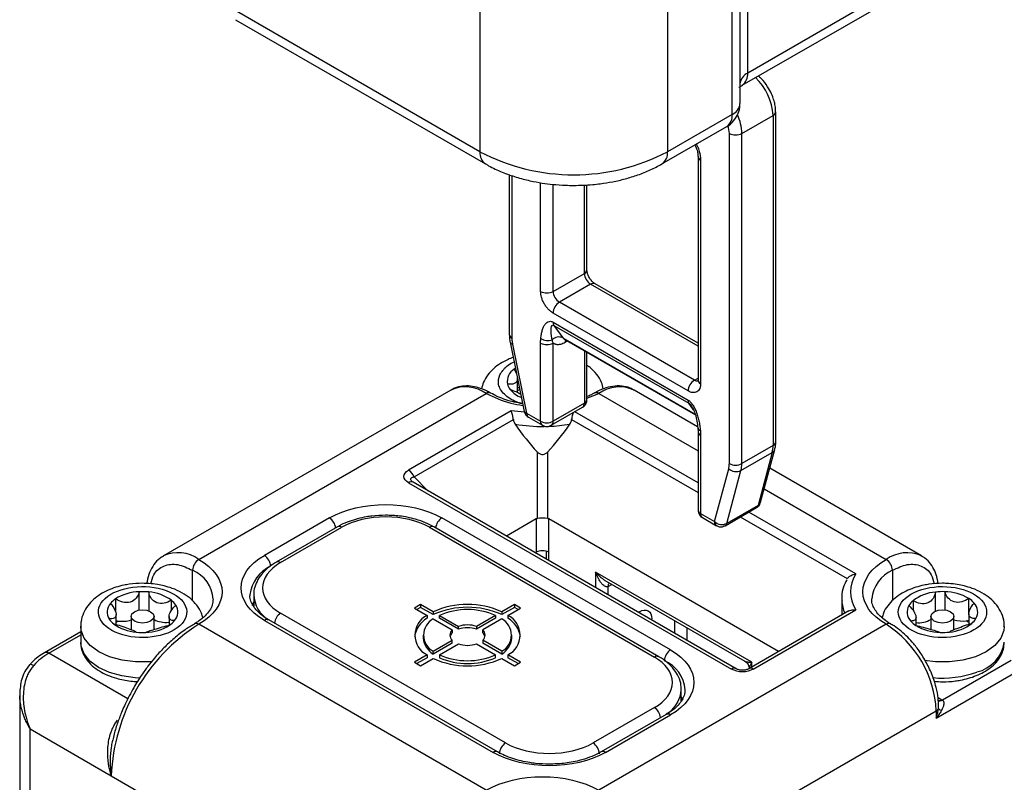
# Model space of a CAD drawing. Header units: millimetres. Extents: x 0 to 559, y 0 to 432.
# Tile 21 of 23: x 461 to 517, y 324 to 367. Entities that reach past the tile are written whole.
import ezdxf

# ---------------------------------------------------------------- set-up
doc = ezdxf.new("R2010")
doc.units = ezdxf.units.MM

msp = doc.modelspace()

# ---------------------------------------------------------------- linework, layer by layer
for p, q in [((486.913, 374.455), (486.913, 360.002)), ((497.519, 374.455), (497.519, 360.002)), ((501.181, 362.116), (501.181, 370.628)), ((501.621, 370.535), (501.621, 362.728)), ((502.06, 364.46), (502.06, 370.443)), ((511.131, 369.697), (502.06, 364.46)), ((501.749, 363.774), (510.82, 369.01)), ((486.913, 360.002), (472.771, 368.166)), ((473.081, 367.479), (487.223, 359.315)), ((501.181, 362.116), (497.519, 360.002)), ((503.641, 343.58), (503.641, 362.266)), ((501.727, 361.042), (503.494, 362.062)), ((503.494, 362.062), (503.494, 343.376)), ((497.209, 359.315), (500.871, 361.429)), ((501.02, 361.042), (500.952, 361.492)), ((501.02, 342.355), (501.02, 361.042)), ((501.727, 342.355), (501.727, 361.042)), ((499.247, 359.735), (499.247, 347.079)), ((499.393, 359.531), (499.393, 346.875)), ((488.569, 358.711), (488.569, 349.662)), ((488.716, 358.658), (488.716, 349.458)), ((490.342, 352.1), (490.342, 358.253)), ((491.049, 352.1), (491.049, 358.158)), ((492.817, 353.12), (492.817, 358.127)), ((492.964, 353.324), (492.964, 358.134)), ((491.049, 352.1), (492.817, 353.12)), ((493.171, 352.508), (491.403, 351.487)), ((499.247, 349), (493.171, 352.508)), ((499.247, 349.169), (493.421, 352.533)), ((499.04, 347.079), (491.403, 351.487)), ((498.686, 346.466), (491.049, 350.875)), ((491.049, 350.357), (498.686, 345.949)), ((491.097, 350.18), (498.733, 345.772)), ((491.097, 350.18), (491.593, 349.474)), ((491.593, 349.474), (499.092, 345.145)), ((491.683, 349.391), (499.102, 345.108)), ((491.729, 349.226), (491.849, 349.295)), ((488.616, 349.224), (489.417, 345.31)), ((488.752, 349.12), (489.553, 345.206)), ((490.342, 344.751), (490.342, 349.181)), ((491.049, 344.751), (491.049, 349.181)), ((492.817, 348.736), (492.817, 345.771)), ((492.964, 345.975), (492.964, 348.651)), ((488.847, 347.707), (488.983, 347.43)), ((489.028, 346.386), (489.028, 347.195)), ((499.04, 347.079), (499.247, 347.198)), ((485.266, 346.52), (469.003, 337.131)), ((499.225, 344.444), (495.63, 346.52)), ((471.003, 336.933), (487.266, 346.322)), ((492.964, 346.06), (493.63, 346.322)), ((493.63, 346.322), (499.247, 343.079)), ((490.946, 344.522), (492.714, 345.542)), ((492.817, 345.771), (491.049, 344.751)), ((498.998, 345.396), (498.733, 345.772)), ((488.684, 345.335), (482.874, 341.981)), ((483.18, 341.6), (488.801, 344.845)), ((489.432, 345.259), (488.684, 345.335)), ((489.553, 345.206), (490.342, 344.751)), ((489.656, 344.978), (490.446, 344.522)), ((492.095, 344.845), (499.247, 340.716)), ((499.247, 341.274), (492.283, 345.294)), ((499.236, 344.388), (499.247, 344.16)), ((499.247, 344.16), (499.247, 339.73)), ((499.393, 343.956), (499.393, 339.526)), ((503.494, 343.376), (501.727, 342.355)), ((502.787, 340.165), (503.588, 343.154)), ((490.142, 343.023), (490.142, 339.24)), ((490.754, 339.24), (490.754, 343.023)), ((501.678, 341.96), (503.446, 342.981)), ((503.446, 342.981), (502.645, 339.992)), ((500.183, 339.07), (500.983, 342.059)), ((511.894, 337.131), (503.303, 342.09)), ((483.97, 340.81), (483.18, 341.6)), ((500.878, 338.971), (501.678, 341.96)), ((482.874, 341.274), (501.15, 330.724)), ((483.125, 341.298), (483.057, 341.351)), ((501.4, 330.748), (483.124, 341.299)), ((502.989, 340.919), (509.894, 336.933)), ((500.786, 338.841), (502.554, 339.862)), ((502.645, 339.992), (500.878, 338.971)), ((502.737, 340.045), (502.753, 340.093)), ((502.767, 340.132), (502.779, 340.167)), ((478.392, 339.28), (474.715, 337.157)), ((497.696, 331.81), (484.756, 339.28)), ((499.393, 339.526), (500.183, 339.07)), ((499.497, 339.297), (500.286, 338.841)), ((501.641, 339.334), (507.689, 335.843)), ((508.184, 336.115), (502.124, 339.613)), ((478.849, 338.774), (475.384, 336.774)), ((475.634, 336.749), (479.099, 338.749)), ((484.049, 338.749), (496.777, 331.402)), ((497.027, 331.427), (484.299, 338.774)), ((490.095, 339.221), (488.409, 338.248)), ((490.095, 339.221), (490.095, 337.34)), ((503.802, 331.717), (490.802, 339.221)), ((490.802, 337.34), (490.802, 339.221)), ((490.038, 337.307), (490.095, 337.34)), ((490.655, 337.399), (490.655, 336.951)), ((490.802, 336.866), (490.802, 337.34)), ((470.649, 334.589), (470.649, 336.321)), ((502.292, 331.115), (493.453, 336.218)), ((493.453, 336.218), (493.453, 335.336)), ((510.247, 336.321), (510.247, 334.598)), ((494.057, 335.7), (501.896, 331.175)), ((494.161, 335.401), (494.368, 335.521)), ((494.161, 334.927), (494.161, 335.401)), ((467.638, 334.068), (467.638, 335.103)), ((468.172, 335.09), (468.172, 334.024)), ((474.109, 334.912), (474.109, 334.267)), ((512.677, 334.004), (512.677, 335.084)), ((513.21, 335.105), (513.21, 334.075)), ((466.291, 334.697), (466.291, 333.97)), ((469.455, 334.041), (469.455, 334.619)), ((474.109, 334.511), (474.011, 334.317)), ((483.554, 334.382), (483.2, 334.178)), ((484.268, 333.969), (483.554, 334.382)), ((483.554, 334.382), (483.554, 334.218)), ((488.857, 334.382), (488.143, 333.969)), ((489.211, 334.178), (488.857, 334.382)), ((488.857, 334.382), (488.857, 334.218)), ((507.376, 334.688), (507.376, 333.78)), ((507.376, 334.688), (507.378, 334.594)), ((511.415, 334.596), (511.415, 334.054)), ((514.574, 333.85), (514.574, 334.718)), ((466.323, 333.249), (466.323, 333.818)), ((467.171, 333.708), (467.171, 332.961)), ((468.471, 332.968), (468.471, 333.708)), ((469.319, 333.695), (469.319, 333.202)), ((488.362, 326.544), (475.634, 333.892)), ((483.2, 334.178), (483.915, 333.765)), ((483.554, 334.218), (483.342, 334.096)), ((484.268, 333.806), (483.554, 334.218)), ((483.915, 333.765), (483.915, 333.602)), ((484.268, 333.969), (484.268, 333.806)), ((484.624, 333.764), (485.698, 333.144)), ((484.624, 333.601), (484.624, 333.764)), ((487.788, 333.764), (486.714, 333.144)), ((487.788, 333.764), (487.788, 333.601)), ((488.857, 334.218), (488.143, 333.806)), ((488.143, 333.969), (488.143, 333.806)), ((488.496, 333.765), (489.211, 334.178)), ((488.496, 333.765), (488.496, 333.602)), ((489.069, 334.096), (488.857, 334.218)), ((495.928, 333.972), (495.872, 333.939)), ((495.924, 333.909), (495.928, 333.972)), ((507.779, 334.013), (502.124, 330.748)), ((502.374, 330.724), (508.184, 334.078)), ((512.426, 333.708), (512.426, 332.969)), ((513.726, 332.957), (513.726, 333.708)), ((514.57, 333.847), (514.57, 333.261)), ((464.321, 333.136), (464.321, 332.238)), ((469.294, 333.374), (469.319, 333.355)), ((487.266, 323.87), (471.003, 333.259)), ((474.715, 333.484), (487.655, 326.013)), ((487.905, 326.038), (474.965, 333.508)), ((484.27, 333.56), (485.344, 332.94)), ((485.698, 332.981), (484.624, 333.601)), ((485.698, 332.981), (485.698, 333.144)), ((487.788, 333.601), (486.714, 332.981)), ((486.714, 333.144), (486.714, 332.981)), ((488.141, 333.56), (487.067, 332.94)), ((509.894, 333.259), (493.63, 323.87)), ((496.575, 333.534), (496.635, 333.564)), ((496.635, 333.499), (496.635, 333.564)), ((497.908, 333.477), (497.908, 332.764)), ((511.581, 333.187), (511.581, 333.655)), ((464.321, 332.836), (462.268, 331.651)), ((462.518, 331.626), (464.321, 332.667)), ((483.706, 332.647), (483.706, 332.483)), ((485.344, 332.94), (485.344, 332.777)), ((487.067, 332.777), (487.067, 332.94)), ((488.706, 332.483), (488.706, 332.647)), ((498.615, 333.069), (498.615, 332.356)), ((484.27, 331.733), (485.344, 332.354)), ((485.344, 332.19), (484.27, 331.57)), ((484.624, 331.529), (485.698, 332.15)), ((485.344, 332.19), (485.344, 332.354)), ((486.714, 332.15), (487.788, 331.529)), ((487.067, 332.354), (487.067, 332.19)), ((488.141, 331.733), (487.067, 332.354)), ((488.141, 331.57), (487.067, 332.19)), ((466.994, 329.042), (462.518, 331.626)), ((483.915, 331.528), (483.2, 331.116)), ((483.915, 331.528), (483.915, 331.365)), ((484.27, 331.57), (484.27, 331.733)), ((484.624, 331.529), (484.624, 331.366)), ((487.788, 331.366), (487.788, 331.529)), ((488.141, 331.733), (488.141, 331.57)), ((489.211, 331.116), (488.496, 331.528)), ((488.496, 331.528), (488.496, 331.365)), ((483.2, 331.116), (483.554, 330.912)), ((483.915, 331.365), (483.342, 331.034)), ((483.554, 330.912), (484.268, 331.324)), ((488.143, 331.324), (488.857, 330.912)), ((489.069, 331.034), (488.496, 331.365)), ((488.857, 330.912), (489.211, 331.116)), ((502.292, 330.845), (502.292, 331.115)), ((516.965, 331.218), (513.075, 328.972)), ((512.722, 327.952), (517.318, 330.605)), ((460.871, 329.302), (460.871, 303.28)), ((460.875, 329.163), (460.891, 329.301)), ((498.302, 328.916), (498.302, 329.565)), ((498.4, 328.969), (498.302, 329.164)), ((512.829, 329.115), (513.05, 328.987)), ((512.852, 328.49), (512.853, 328.841)), ((513.05, 328.987), (513.075, 328.972)), ((496.777, 328.544), (493.312, 326.544)), ((497.446, 328.161), (493.769, 326.038)), ((494.019, 326.013), (497.696, 328.136)), ((496.459, 318.971), (512.722, 328.36)), ((512.722, 328.36), (512.722, 327.952)), ((461.457, 302.365), (461.457, 327.339)), ((461.457, 327.339), (466.053, 324.686)), ((466.053, 324.686), (482.317, 315.297))]:
    msp.add_line(p, q)
at = {"flags": 128}
for points in [[(491.593, 349.474), (491.634, 349.427), (491.683, 349.391), (491.683, 349.391)], [(491.751, 349.354), (491.736, 349.302), (491.729, 349.226)], [(488.847, 347.707), (488.888, 347.738), (488.916, 347.757)], [(468.28, 333.443), (468.07, 333.361), (467.821, 333.333), (467.572, 333.361), (467.361, 333.443), (467.22, 333.564), (467.171, 333.708), (467.22, 333.851), (467.361, 333.973), (467.572, 334.055), (467.821, 334.083), (468.07, 334.055), (468.28, 333.973), (468.421, 333.851), (468.471, 333.708), (468.421, 333.564), (468.28, 333.443)], [(513.535, 333.443), (513.324, 333.361), (513.076, 333.333), (512.827, 333.361), (512.616, 333.443), (512.475, 333.564), (512.426, 333.708), (512.475, 333.851), (512.616, 333.973), (512.827, 334.055), (513.076, 334.083), (513.324, 334.055), (513.535, 333.973), (513.676, 333.851), (513.726, 333.708), (513.676, 333.564), (513.535, 333.443)], [(468.372, 331.141), (468.213, 331.129), (467.429, 331.129), (466.665, 331.229), (465.959, 331.426), (465.346, 331.708), (464.857, 332.061), (464.517, 332.469), (464.343, 332.91), (464.321, 333.15)], [(469.294, 333.374), (469.315, 333.376), (469.319, 333.376)], [(516.576, 333.131), (516.554, 332.91), (516.379, 332.469), (516.039, 332.061), (515.551, 331.708), (514.938, 331.426), (514.232, 331.229), (513.468, 331.129), (512.684, 331.129), (512.064, 331.202)], [(467.687, 330.219), (467.411, 330.232), (466.648, 330.334), (465.944, 330.533), (465.333, 330.817), (464.848, 331.172), (464.511, 331.581), (464.341, 332.022), (464.321, 332.238)], [(461.443, 330.978), (461.46, 330.99), (461.496, 330.995), (461.545, 330.987), (461.603, 330.966), (461.669, 330.931)]]:
    msp.add_lwpolyline(points, dxfattribs=at)
for centre, radius, start, end in [((502.371, 363.773), 0.754, 114.3747, 174.3052), ((501.306, 364.387), 0.757, 306.2952, 5.5681), ((500.35, 361.895), 3.149, 3.0397, 47.123), ((500.87, 362.803), 0.754, 294.3747, 354.3052), ((500.446, 362.035), 0.739, 305.0133, 6.2988), ((498.965, 360.962), 2.763, 1.6602, 24.1891), ((503.402, 362.283), 0.24, 292.7323, 356.0109), ((501.373, 361.724), 0.769, 242.6097, 297.3903), ((487.625, 359.911), 0.718, 172.7184, 236.2004), ((492.216, 370.143), 11.443, 242.391, 297.609), ((496.806, 359.911), 0.719, 304.0234, 7.2591), ((499.485, 359.751), 0.238, 182.8321, 247.3826), ((492.713, 353.349), 0.251, 294.3747, 354.3052), ((493.585, 353.155), 0.768, 182.6055, 237.3945), ((490.696, 352.782), 0.769, 242.6097, 297.3903), ((491.817, 352.135), 0.768, 182.6055, 237.3945), ((493.317, 352.303), 0.251, 65.6929, 125.6176), ((491.817, 350.84), 0.768, 122.6055, 177.3945), ((491.356, 350.345), 0.307, 177.6485, 212.3492), ((488.82, 349.687), 0.251, 185.6948, 245.6253), ((490.745, 350.048), 0.728, 237.5516, 290.2963), ((491.373, 348.996), 0.526, 65.2102, 135.4221), ((488.767, 349.281), 0.161, 200.5533, 264.8279), ((490.696, 349.863), 0.769, 242.6097, 297.3903), ((489.293, 346.998), 0.838, 122.1736, 189.6146), ((499.454, 346.431), 0.768, 122.6055, 177.3945), ((499.193, 347.302), 0.271, 235.563, 281.6927), ((499.497, 347.104), 0.251, 185.6948, 245.6253), ((486.095, 344.686), 2.012, 54.3824, 114.3071), ((489.262, 347.057), 0.82, 194.0898, 217.2797), ((489.838, 347.563), 1.585, 219.2021, 248.5088), ((490.027, 344.884), 1.989, 116.516, 120.1796), ((489.967, 345.113), 1.654, 119.1442, 124.5949), ((494.802, 344.686), 2.012, 65.6929, 125.6176), ((487.411, 346.131), 0.239, 63.8403, 127.2738), ((492.713, 346), 0.251, 294.3747, 354.3052), ((493.486, 346.132), 0.238, 52.6114, 117.3191), ((498.993, 345.936), 0.307, 177.6485, 212.3492), ((492.572, 345.744), 0.246, 305.0133, 6.2988), ((489.567, 345.367), 0.161, 200.5533, 264.8279), ((489.791, 345.176), 0.24, 172.7442, 235.9436), ((490.444, 354.154), 9.695, 260.8649, 270.5973), ((490.587, 344.724), 0.246, 173.6973, 235.029), ((490.696, 345.433), 0.769, 242.6097, 297.3903), ((490.462, 354.067), 9.607, 272.0608, 279.1631), ((490.804, 344.724), 0.246, 304.998, 6.3002), ((499.441, 344.423), 0.208, 188.8946, 253.0502), ((499.497, 344.185), 0.251, 185.713, 245.6238), ((501.964, 343.362), 1.53, 345.5736, 0.5105), ((503.314, 343.233), 0.285, 297.6743, 344.1361), ((503.391, 343.605), 0.251, 294.3747, 354.3052), ((501.405, 342.534), 0.635, 228.3721, 295.4615), ((501.373, 343.038), 0.769, 242.6097, 297.3903), ((500.197, 342.342), 1.53, 345.5736, 0.5105), ((482.46, 341.335), 0.767, 20.2271, 57.362), ((483.021, 341.068), 0.253, 65.8432, 125.4672), ((502.448, 340.033), 0.202, 301.6351, 348.1564), ((502.513, 340.244), 0.285, 297.6823, 343.9079), ((477.971, 338.626), 0.778, 6.4083, 57.1877), ((485.178, 338.626), 0.778, 122.8123, 173.5917), ((499.497, 339.755), 0.251, 185.6948, 245.6253), ((499.631, 339.495), 0.24, 172.7442, 235.9436), ((478.953, 338.545), 0.251, 54.3824, 114.3071), ((484.195, 338.545), 0.251, 65.6929, 125.6176), ((500.428, 339.043), 0.246, 173.6973, 235.029), ((500.605, 339.545), 0.635, 228.3721, 295.4615), ((500.68, 339.013), 0.201, 301.6184, 348.1573), ((469.837, 335.347), 1.968, 53.6725, 115.3387), ((474.301, 336.51), 0.768, 2.6055, 57.3945), ((490.448, 336.658), 0.769, 62.6097, 117.3903), ((511.067, 335.294), 2.016, 66.0373, 125.5875), ((471.417, 336.286), 0.768, 122.6055, 177.3945), ((475.901, 334.71), 2.015, 114.4032, 173.9787), ((475.488, 336.544), 0.253, 54.454, 113.4896), ((509.48, 336.286), 0.768, 2.6055, 57.3945), ((469.91, 334.554), 1.915, 3.7277, 67.2939), ((511.08, 334.485), 2.015, 114.4032, 173.9787), ((494.431, 335.422), 0.272, 138.6153, 184.4094), ((467.71, 332.428), 2.676, 91.5242, 122.0147), ((467.821, 331.661), 3.446, 84.1543, 93.032), ((468.002, 332.642), 2.453, 53.682, 86.0251), ((475.935, 335.041), 1.83, 183.7248, 236.4425), ((512.872, 332.705), 2.387, 94.6721, 127.6156), ((513.076, 331.67), 3.437, 87.7606, 96.6539), ((513.17, 332.369), 2.736, 59.1381, 89.1724), ((466.549, 333.956), 0.726, 138.5544, 213.0162), ((467.025, 333.602), 1.318, 123.8145, 140.6893), ((468.744, 333.728), 1.139, 32.8189, 51.4212), ((469.092, 333.95), 0.726, 318.5544, 33.0162), ((486.206, 329.662), 4.723, 65.7844, 114.2156), ((509.397, 334.703), 2.021, 183.0895, 204.004), ((511.809, 333.949), 0.731, 149.5312, 223.663), ((512.118, 333.759), 1.093, 130.0214, 149.1413), ((513.835, 333.56), 1.373, 41.0403, 57.4566), ((514.342, 333.957), 0.731, 329.5312, 43.663), ((476.056, 333.238), 0.778, 122.8123, 173.5917), ((484.483, 332.647), 1.254, 116.9104, 243.0896), ((486.206, 329.499), 4.723, 65.7844, 114.2156), ((486.206, 330.141), 3.953, 66.4096, 113.5904), ((487.929, 332.647), 1.254, 296.9104, 63.0896), ((466.898, 334.177), 1.139, 212.8189, 231.4212), ((476.723, 324.241), 10.679, 122.3869, 177.6131), ((467.64, 335.263), 2.453, 233.682, 266.0251), ((466.65, 335.03), 1.599, 258.2075, 262.741), ((467.238, 332.202), 1.472, 122.4897, 128.4535), ((466.666, 335.05), 1.621, 262.2737, 288.1568), ((467.932, 335.478), 2.676, 271.5242, 302.0147), ((469.144, 334.842), 1.476, 242.8578, 275.8403), ((468.617, 334.304), 1.318, 303.8145, 320.6893), ((470.858, 333.069), 0.239, 52.6618, 116.8072), ((474.862, 333.279), 0.251, 65.6929, 125.6176), ((484.635, 332.353), 1.442, 119.9655, 171.5256), ((484.759, 332.647), 1.036, 118.1768, 241.8232), ((486.206, 331.585), 1.639, 71.9521, 108.0479), ((487.652, 332.647), 1.036, 298.1768, 61.8232), ((487.776, 332.353), 1.442, 8.4744, 60.0345), ((510.039, 333.069), 0.239, 63.2253, 127.3349), ((506.581, 328.081), 6.147, 2.6055, 57.3945), ((512.316, 334.346), 1.373, 221.0403, 237.4566), ((511.709, 334.777), 1.43, 264.6582, 300.0957), ((512.981, 335.537), 2.736, 239.1381, 269.1724), ((513.28, 335.201), 2.387, 274.6721, 307.6156), ((514.178, 335.089), 1.644, 254.0301, 278.4041), ((514.2, 335.005), 1.557, 278.0629, 283.8926), ((513.644, 332.183), 1.496, 51.7375, 58.8126), ((514.034, 334.147), 1.093, 310.0214, 329.1413), ((467.821, 336.244), 3.446, 264.1543, 273.032), ((485.593, 332.647), 0.384, 130.309, 229.691), ((485.651, 332.445), 0.452, 132.8121, 164.6275), ((486.206, 331.422), 1.639, 71.9521, 108.0479), ((486.818, 332.647), 0.384, 310.309, 49.691), ((486.76, 332.445), 0.452, 15.3725, 47.1879), ((513.076, 336.235), 3.437, 267.7606, 276.6539), ((484.864, 332.568), 1.162, 184.1931, 239.2273), ((486.206, 333.708), 1.639, 251.9521, 288.0479), ((487.547, 332.568), 1.162, 300.7727, 355.8069), ((514.56, 332.545), 2.038, 283.137, 351.3533), ((464.405, 328.454), 3.691, 120.752, 137.835), ((462.372, 331.429), 0.245, 53.5847, 116.3116), ((486.206, 335.152), 3.953, 246.4096, 293.5904), ((496.924, 331.197), 0.252, 66.0853, 125.5833), ((498.11, 331.163), 0.768, 122.6055, 177.3945), ((486.206, 335.632), 4.723, 245.7844, 294.2156), ((486.206, 334.989), 3.953, 246.4096, 293.5904), ((496.604, 329.431), 1.915, 3.7277, 67.2939), ((501.296, 330.518), 0.253, 65.9309, 125.4599), ((502.228, 330.518), 0.253, 54.5401, 114.0691), ((513.078, 335.893), 5.677, 264.526, 290.0392), ((496.485, 329.7), 1.822, 307.9214, 355.4383), ((512.904, 329.192), 0.252, 246.0323, 305.5879), ((512.93, 329.187), 0.259, 242.7822, 304.2161), ((496.355, 327.891), 0.778, 6.4083, 57.1877), ((497.55, 327.932), 0.251, 54.3824, 114.3071), ((512.58, 328.632), 0.307, 297.6449, 332.3489), ((513.139, 328.784), 0.412, 225.6412, 254.348), ((488.776, 325.897), 0.768, 122.6055, 177.3945), ((492.898, 325.897), 0.768, 2.6055, 57.3945), ((487.801, 325.815), 0.246, 64.8846, 126.3071), ((493.874, 325.817), 0.245, 53.5799, 116.3649)]:
    msp.add_arc(centre, radius, start, end)
for centre, major_axis, ratio, start_param, end_param in [((490.448, 351.694), (-3.71, 10.536), 0.410741, 2.158733, 2.379169), ((490.448, 351.694), (3.71, 10.536), 0.410741, 3.904016, 4.124452), ((490.448, 339.127), (0.5, 0), 0.286277, 0.911738, 2.229854)]:
    msp.add_ellipse(centre, major_axis=major_axis, ratio=ratio, start_param=start_param, end_param=end_param)
for points, knots in [([(501.575, 363.645), (501.591, 363.663), (501.617, 363.693), (501.719, 363.752), (501.757, 363.774)], [0, 0, 0, 0, 0.618814, 1, 1, 1, 1]), ([(503.64, 362.267), (503.635, 362.381), (503.625, 362.584), (503.552, 362.899), (503.441, 363.221), (503.246, 363.618), (503.01, 363.946), (502.796, 364.182), (502.699, 364.261), (502.655, 364.297)], [0, 0, 0, 0, 0.1581488, 0.2827074, 0.4228428, 0.5920016, 0.8321458, 0.9249791, 1, 1, 1, 1]), ([(500.869, 361.433), (500.876, 361.436), (501.033, 361.498), (501.28, 361.748), (501.53, 362.15), (501.623, 362.502), (501.615, 362.688), (501.614, 362.727)], [0, 0, 0, 0, 0.016024, 0.322584, 0.642356, 0.925613, 1, 1, 1, 1]), ([(499.152, 360.437), (499.175, 360.393), (499.246, 360.259), (499.355, 359.943), (499.378, 359.693), (499.393, 359.531)], [0, 0, 0, 0, 0.146931, 0.447697, 1, 1, 1, 1]), ([(499.067, 360.388), (499.105, 360.313), (499.166, 360.191), (499.217, 360.002), (499.245, 359.852), (499.244, 359.769), (499.243, 359.739)], [0, 0, 0, 0, 0.321242, 0.519411, 0.826795, 1, 1, 1, 1]), ([(487.231, 359.322), (487.286, 359.286), (487.572, 359.105), (488.152, 358.85), (488.935, 358.565), (489.701, 358.366), (490.395, 358.235), (491.069, 358.15), (491.666, 358.106), (492.062, 358.102), (492.216, 358.1)], [0, 0, 0, 0, 0.04189, 0.21594, 0.383225, 0.536841, 0.670107, 0.781463, 0.91544, 1, 1, 1, 1]), ([(492.216, 358.1), (492.575, 358.109), (493.08, 358.121), (493.815, 358.204), (494.433, 358.304), (495.146, 358.468), (495.858, 358.689), (496.561, 358.966), (496.991, 359.199), (497.208, 359.316)], [0, 0, 0, 0, 0.197196, 0.277846, 0.41097, 0.548175, 0.694482, 0.846246, 1, 1, 1, 1]), ([(493.104, 352.877), (493.071, 352.94), (493.027, 353.027), (492.988, 353.15), (492.969, 353.238), (492.962, 353.303), (492.964, 353.322), (492.964, 353.324)], [0, 0, 0, 0, 0.379969, 0.52963, 0.760916, 0.984451, 1, 1, 1, 1]), ([(493.42, 352.534), (493.397, 352.548), (493.353, 352.575), (493.276, 352.646), (493.19, 352.742), (493.136, 352.827), (493.104, 352.877)], [0, 0, 0, 0, 0.246025, 0.453715, 0.676641, 1, 1, 1, 1]), ([(491.049, 350.875), (491.027, 350.888), (490.983, 350.915), (490.917, 350.965), (490.852, 351.02), (490.764, 351.105), (490.658, 351.23), (490.546, 351.401), (490.454, 351.584), (490.389, 351.766), (490.349, 351.942), (490.345, 352.047), (490.342, 352.1)], [0, 0, 0, 0, 0.060259, 0.120021, 0.179824, 0.240208, 0.369998, 0.50013, 0.629921, 0.760053, 0.879943, 1, 1, 1, 1]), ([(490.355, 349.434), (490.359, 349.476), (490.367, 349.559), (490.386, 349.678), (490.409, 349.79), (490.446, 349.932), (490.503, 350.09), (490.591, 350.243), (490.693, 350.351), (490.797, 350.402), (490.89, 350.411), (490.969, 350.398), (491.023, 350.371), (491.049, 350.357)], [0, 0, 0, 0, 0.080514, 0.159124, 0.235993, 0.311293, 0.462045, 0.599179, 0.720932, 0.827808, 0.888399, 0.944986, 1, 1, 1, 1]), ([(490.998, 349.366), (490.944, 349.64), (490.924, 349.877), (490.96, 350.171), (491.015, 350.227), (491.097, 350.18)], [0, 0, 0, 0, 0.5, 0.5, 1, 1, 1, 1]), ([(488.57, 349.662), (488.573, 349.548), (488.577, 349.404), (488.612, 349.255), (488.62, 349.223)], [0, 0, 0, 0, 0.788094, 1, 1, 1, 1]), ([(488.716, 349.458), (488.716, 349.431), (488.717, 349.377), (488.724, 349.293), (488.735, 349.208), (488.746, 349.149), (488.752, 349.12)], [0, 0, 0, 0, 0.250539, 0.5, 0.749461, 1, 1, 1, 1]), ([(490.342, 349.181), (490.343, 349.22), (490.344, 349.306), (490.351, 349.389), (490.355, 349.434)], [0, 0, 0, 0, 0.455503, 1, 1, 1, 1]), ([(491.673, 349.397), (491.671, 349.397), (491.667, 349.397), (491.676, 349.392), (491.681, 349.389)], [0, 0, 0, 0, 0.358502, 1, 1, 1, 1]), ([(491.049, 349.181), (491.067, 349.17), (491.102, 349.147), (491.161, 349.124), (491.222, 349.108), (491.288, 349.1), (491.372, 349.101), (491.477, 349.117), (491.602, 349.158), (491.687, 349.203), (491.729, 349.226)], [0, 0, 0, 0, 0.100648, 0.200283, 0.299603, 0.399317, 0.500122, 0.667185, 0.832719, 1, 1, 1, 1]), ([(488.792, 348.36), (488.693, 348.324), (488.435, 348.232), (488.058, 348.024), (487.668, 347.736), (487.341, 347.38), (487.099, 346.992), (487.03, 346.709), (486.999, 346.582)], [0, 0, 0, 0, 0.1110937, 0.2878289, 0.4710442, 0.6580167, 0.846749, 1, 1, 1, 1]), ([(488.028, 347.376), (488.141, 347.545), (488.316, 347.806), (488.654, 348.038), (488.817, 348.106), (488.842, 348.116)], [0, 0, 0, 0, 0.608786, 0.939847, 1, 1, 1, 1]), ([(493.889, 346.586), (493.862, 346.711), (493.797, 347.006), (493.527, 347.415), (493.241, 347.733), (493.023, 347.874), (492.964, 347.913)], [0, 0, 0, 0, 0.231802, 0.549903, 0.878153, 1, 1, 1, 1]), ([(489.326, 345.754), (489.205, 345.782), (488.926, 345.847), (488.586, 346.041), (488.279, 346.277), (488.066, 346.546), (487.91, 346.917), (487.982, 347.196), (488.028, 347.376)], [0, 0, 0, 0, 0.1150759, 0.266578, 0.4182394, 0.5697416, 0.7214031, 1, 1, 1, 1]), ([(489.025, 347.195), (489.026, 347.189), (489.037, 347.123), (488.998, 347.012), (488.901, 346.894), (488.72, 346.835), (488.557, 346.85), (488.467, 346.858)], [0, 0, 0, 0, 0.018776, 0.21956, 0.460723, 0.700782, 1, 1, 1, 1]), ([(499.246, 347.08), (499.246, 347.061), (499.245, 347.021), (499.236, 347.001), (499.238, 347.005), (499.239, 347.006)], [0, 0, 0, 0, 0.426137, 0.8873, 1, 1, 1, 1]), ([(487.515, 346.338), (487.436, 346.385), (487.211, 346.519), (486.827, 346.66), (486.37, 346.757), (485.914, 346.75), (485.538, 346.672), (485.347, 346.55), (485.284, 346.51)], [0, 0, 0, 0, 0.103795, 0.296381, 0.492492, 0.692341, 0.898268, 1, 1, 1, 1]), ([(488.61, 346.561), (488.72, 346.519), (488.922, 346.443), (489.139, 346.335), (489.219, 346.291), (489.222, 346.289)], [0, 0, 0, 0, 0.537351, 0.986751, 1, 1, 1, 1]), ([(495.63, 346.499), (495.557, 346.546), (495.348, 346.678), (494.934, 346.758), (494.429, 346.75), (493.916, 346.609), (493.564, 346.466), (493.391, 346.351), (493.381, 346.344)], [0, 0, 0, 0, 0.116409, 0.332769, 0.552795, 0.772638, 0.986019, 1, 1, 1, 1]), ([(499.393, 346.875), (499.393, 346.849), (499.391, 346.799), (499.382, 346.728), (499.366, 346.662), (499.336, 346.579), (499.281, 346.488), (499.19, 346.411), (499.077, 346.369), (498.952, 346.368), (498.819, 346.397), (498.731, 346.443), (498.686, 346.466)], [0, 0, 0, 0, 0.060259, 0.120021, 0.179824, 0.240208, 0.369998, 0.50013, 0.629921, 0.760053, 0.879943, 1, 1, 1, 1]), ([(487.266, 346.322), (487.706, 346.11), (488.334, 345.807), (489.114, 345.685), (489.347, 345.649)], [0, 0, 0, 0, 0.7007572, 1, 1, 1, 1]), ([(489.328, 345.741), (489.169, 345.77), (488.839, 345.829), (488.365, 345.965), (487.91, 346.136), (487.648, 346.277), (487.517, 346.347)], [0, 0, 0, 0, 0.233596, 0.48167, 0.742484, 1, 1, 1, 1]), ([(492.897, 345.725), (492.924, 345.785), (492.961, 345.865), (492.962, 345.952), (492.962, 345.975)], [0, 0, 0, 0, 0.736314, 1, 1, 1, 1]), ([(493.371, 346.35), (493.32, 346.318), (493.201, 346.241), (493.05, 346.18), (492.964, 346.145)], [0, 0, 0, 0, 0.428518, 1, 1, 1, 1]), ([(498.686, 345.949), (498.702, 345.939), (498.734, 345.919), (498.781, 345.88), (498.828, 345.835), (498.874, 345.783), (498.947, 345.688), (499.042, 345.532), (499.144, 345.306), (499.233, 345.051), (499.301, 344.779), (499.353, 344.499), (499.371, 344.317), (499.38, 344.224)], [0, 0, 0, 0, 0.032934, 0.066094, 0.100044, 0.135306, 0.172352, 0.278958, 0.400961, 0.537824, 0.68882, 0.84079, 1, 1, 1, 1]), ([(492.713, 345.543), (492.715, 345.544), (492.755, 345.559), (492.822, 345.621), (492.871, 345.69), (492.897, 345.725)], [0, 0, 0, 0, 0.018792, 0.49714, 1, 1, 1, 1]), ([(498.873, 345.627), (498.913, 345.559), (499.009, 345.399), (499.158, 344.974), (499.203, 344.634), (499.236, 344.388)], [0, 0, 0, 0, 0.167043, 0.398007, 1, 1, 1, 1]), ([(488.801, 344.845), (488.798, 344.867), (488.791, 344.912), (488.779, 344.982), (488.765, 345.053), (488.745, 345.137), (488.718, 345.24), (488.696, 345.3), (488.684, 345.335)], [0, 0, 0, 0, 0.1133952, 0.2341966, 0.3627452, 0.4993242, 0.7184845, 1, 1, 1, 1]), ([(489.422, 345.312), (489.425, 345.289), (489.437, 345.212), (489.512, 345.096), (489.594, 345.002), (489.654, 344.981), (489.657, 344.979)], [0, 0, 0, 0, 0.1609027, 0.5508964, 0.9735395, 1, 1, 1, 1]), ([(492.178, 345.233), (492.177, 345.231), (492.167, 345.2), (492.146, 345.116), (492.117, 344.988), (492.102, 344.89), (492.095, 344.845)], [0, 0, 0, 0, 0.0261503, 0.3236998, 0.6827738, 1, 1, 1, 1]), ([(490.447, 344.524), (490.501, 344.499), (490.609, 344.449), (490.79, 344.451), (490.895, 344.499), (490.945, 344.523)], [0, 0, 0, 0, 0.338609, 0.680482, 1, 1, 1, 1]), ([(499.38, 344.224), (499.384, 344.175), (499.391, 344.084), (499.392, 343.996), (499.393, 343.956)], [0, 0, 0, 0, 0.544497, 1, 1, 1, 1]), ([(503.581, 343.157), (503.588, 343.174), (503.638, 343.3), (503.651, 343.447), (503.64, 343.577), (503.64, 343.58)], [0, 0, 0, 0, 0.135451, 0.982348, 1, 1, 1, 1]), ([(490.142, 343.023), (490.18, 342.982), (490.224, 342.946), (490.327, 342.891), (490.387, 342.874), (490.509, 342.874), (490.569, 342.891), (490.673, 342.945), (490.717, 342.982), (490.754, 343.023)], [0, 0, 0, 0, 0.25, 0.25, 0.5, 0.5, 0.75, 0.75, 1, 1, 1, 1]), ([(500.983, 342.059), (500.989, 342.082), (501, 342.127), (501.011, 342.2), (501.018, 342.276), (501.019, 342.329), (501.02, 342.355)], [0, 0, 0, 0, 0.2505387, 0.5, 0.7494613, 1, 1, 1, 1]), ([(482.874, 341.274), (482.7, 341.374), (482.604, 341.5), (482.604, 341.754), (482.7, 341.88), (482.874, 341.981)], [0, 0, 0, 0, 0.5, 0.5, 1, 1, 1, 1]), ([(483.073, 341.336), (483.061, 341.348), (483.03, 341.378), (483, 341.427), (482.987, 341.478), (483, 341.523), (483.037, 341.558), (483.098, 341.586), (483.152, 341.595), (483.18, 341.6)], [0, 0, 0, 0, 0.095234, 0.239788, 0.372928, 0.506043, 0.650588, 0.81359, 1, 1, 1, 1]), ([(502.553, 339.862), (502.555, 339.863), (502.596, 339.878), (502.662, 339.94), (502.712, 340.009), (502.737, 340.045)], [0, 0, 0, 0, 0.018792, 0.49714, 1, 1, 1, 1]), ([(481.574, 339.433), (481.311, 339.424), (480.942, 339.412), (480.414, 339.332), (479.98, 339.239), (479.499, 339.085), (479.118, 338.929), (478.919, 338.807), (478.856, 338.769)], [0, 0, 0, 0, 0.263018, 0.369564, 0.54461, 0.723424, 0.91269, 1, 1, 1, 1]), ([(484.049, 338.749), (483.393, 339.128), (482.502, 339.341), (480.646, 339.341), (479.756, 339.128), (479.099, 338.749)], [0, 0, 0, 0, 0.5, 0.5, 1, 1, 1, 1]), ([(484.297, 338.773), (484.148, 338.853), (483.829, 339.023), (483.316, 339.198), (482.816, 339.318), (482.255, 339.41), (481.84, 339.424), (481.574, 339.433)], [0, 0, 0, 0, 0.196373, 0.41897, 0.584294, 0.734121, 1, 1, 1, 1]), ([(499.248, 339.73), (499.248, 339.723), (499.244, 339.667), (499.27, 339.556), (499.35, 339.415), (499.435, 339.321), (499.494, 339.3), (499.498, 339.299)], [0, 0, 0, 0, 0.037982, 0.32263, 0.637457, 0.978639, 1, 1, 1, 1]), ([(490.142, 339.24), (490.134, 339.238), (490.118, 339.233), (490.102, 339.225), (490.095, 339.221)], [0, 0, 0, 0, 0.502942, 1, 1, 1, 1]), ([(490.802, 339.221), (490.794, 339.225), (490.779, 339.233), (490.763, 339.238), (490.754, 339.24)], [0, 0, 0, 0, 0.497058, 1, 1, 1, 1]), ([(500.287, 338.843), (500.341, 338.818), (500.449, 338.768), (500.63, 338.771), (500.735, 338.819), (500.786, 338.842)], [0, 0, 0, 0, 0.338609, 0.680482, 1, 1, 1, 1]), ([(469.003, 337.111), (468.932, 337.073), (468.72, 336.961), (468.447, 336.648), (468.209, 336.203), (468.088, 335.833), (468.07, 335.608), (468.067, 335.571)], [0, 0, 0, 0, 0.132902, 0.401392, 0.674432, 0.947244, 1, 1, 1, 1]), ([(512.829, 335.562), (512.817, 335.656), (512.784, 335.913), (512.649, 336.293), (512.417, 336.686), (512.156, 336.976), (511.949, 337.083), (511.876, 337.121)], [0, 0, 0, 0, 0.137042, 0.374467, 0.616419, 0.86573, 1, 1, 1, 1]), ([(468.291, 335.555), (468.339, 335.736), (468.464, 336.212), (469, 336.618), (469.774, 336.724), (470.364, 336.452), (470.649, 336.321)], [0, 0, 0, 0, 0.172712, 0.45439, 0.736068, 1, 1, 1, 1]), ([(475.392, 336.769), (475.311, 336.724), (475.082, 336.595), (474.768, 336.334), (474.455, 335.987), (474.234, 335.588), (474.113, 335.224), (474.123, 334.997), (474.127, 334.922)], [0, 0, 0, 0, 0.103888, 0.29646, 0.492555, 0.692387, 0.898293, 1, 1, 1, 1]), ([(475.634, 336.749), (474.978, 336.37), (474.609, 335.856), (474.609, 334.785), (474.978, 334.271), (475.634, 333.892)], [0, 0, 0, 0, 0.5, 0.5, 1, 1, 1, 1]), ([(509.894, 333.259), (509.05, 333.746), (508.576, 334.407), (508.576, 335.785), (509.05, 336.446), (509.894, 336.933)], [0, 0, 0, 0, 0.5, 0.5, 1, 1, 1, 1]), ([(510.247, 336.321), (510.532, 336.452), (511.122, 336.724), (511.897, 336.618), (512.434, 336.21), (512.56, 335.73), (512.609, 335.546)], [0, 0, 0, 0, 0.263133, 0.543958, 0.824783, 1, 1, 1, 1]), ([(494.161, 335.401), (494.149, 335.396), (494.126, 335.384), (494.088, 335.38), (494.047, 335.383), (493.985, 335.403), (493.901, 335.456), (493.803, 335.555), (493.702, 335.691), (493.614, 335.842), (493.527, 336.02), (493.481, 336.144), (493.453, 336.218)], [0, 0, 0, 0, 0.035615, 0.072665, 0.112238, 0.155231, 0.258034, 0.385278, 0.520475, 0.685932, 0.815055, 1, 1, 1, 1]), ([(493.453, 336.218), (493.49, 336.177), (493.557, 336.102), (493.653, 336.008), (493.766, 335.906), (493.895, 335.802), (494.006, 335.73), (494.057, 335.7), (494.057, 335.7)], [0, 0, 0, 0, 0.210645, 0.380948, 0.510916, 0.77998, 0.99992, 1, 1, 1, 1]), ([(507.689, 335.843), (507.702, 335.859), (507.728, 335.893), (507.778, 335.941), (507.837, 335.986), (507.918, 336.035), (508.034, 336.086), (508.13, 336.104), (508.184, 336.115)], [0, 0, 0, 0, 0.113395, 0.234197, 0.362745, 0.499324, 0.718484, 1, 1, 1, 1]), ([(467.821, 335.58), (467.565, 335.57), (467.21, 335.556), (466.707, 335.465), (466.303, 335.36), (465.855, 335.189), (465.43, 334.962), (465.041, 334.673), (464.71, 334.318), (464.467, 333.9), (464.331, 333.501), (464.337, 333.248), (464.339, 333.158)], [0, 0, 0, 0, 0.14726, 0.204871, 0.299957, 0.39702, 0.50028, 0.607327, 0.716568, 0.826838, 0.938731, 1, 1, 1, 1]), ([(466.48, 332.735), (465.315, 333.162), (464.971, 334.055), (466.451, 335.399), (467.997, 335.598), (469.162, 335.171)], [0, 0, 0, 0, 0.5, 0.5, 1, 1, 1, 1]), ([(471.232, 333.631), (471.212, 333.719), (471.152, 333.977), (470.901, 334.355), (470.527, 334.742), (470.055, 335.06), (469.557, 335.287), (469.081, 335.432), (468.638, 335.522), (468.224, 335.571), (467.941, 335.577), (467.821, 335.58)], [0, 0, 0, 0, 0.069177, 0.203716, 0.342547, 0.478461, 0.621037, 0.727896, 0.816757, 0.921783, 1, 1, 1, 1]), ([(507.66, 335.78), (507.597, 335.648), (507.453, 335.35), (507.364, 334.938), (507.389, 334.668), (507.397, 334.577)], [0, 0, 0, 0, 0.343623, 0.778843, 1, 1, 1, 1]), ([(516.558, 333.126), (516.562, 333.203), (516.577, 333.465), (516.437, 333.891), (516.162, 334.356), (515.781, 334.742), (515.311, 335.06), (514.812, 335.287), (514.336, 335.432), (513.893, 335.522), (513.478, 335.57), (512.941, 335.588), (512.464, 335.554), (511.962, 335.465), (511.558, 335.36), (511.11, 335.189), (510.685, 334.962), (510.295, 334.673), (509.97, 334.317), (509.744, 333.965), (509.682, 333.721), (509.66, 333.633)], [0, 0, 0, 0, 0.027741, 0.094689, 0.157776, 0.222877, 0.286609, 0.353465, 0.403573, 0.445241, 0.49449, 0.531167, 0.608818, 0.639197, 0.689336, 0.740519, 0.794969, 0.851415, 0.909019, 0.967165, 1, 1, 1, 1]), ([(511.684, 335.152), (512.831, 335.595), (514.385, 335.418), (515.921, 334.094), (515.613, 333.197), (514.467, 332.754)], [0, 0, 0, 0, 0.5, 0.5, 1, 1, 1, 1]), ([(467.638, 335.103), (467.608, 334.972), (467.549, 334.849), (467.377, 334.64), (467.262, 334.557), (466.995, 334.476), (466.845, 334.479), (466.558, 334.549), (466.419, 334.614), (466.291, 334.697)], [0, 0, 0, 0, 0.25, 0.25, 0.5, 0.5, 0.75, 0.75, 1, 1, 1, 1]), ([(469.162, 335.171), (470.326, 334.744), (470.671, 333.851), (469.191, 332.507), (467.645, 332.308), (466.48, 332.735)], [0, 0, 0, 0, 0.5, 0.5, 1, 1, 1, 1]), ([(469.455, 334.619), (469.323, 334.542), (469.183, 334.485), (468.899, 334.429), (468.754, 334.432), (468.497, 334.527), (468.391, 334.615), (468.238, 334.831), (468.191, 334.958), (468.172, 335.09)], [0, 0, 0, 0, 0.25, 0.25, 0.5, 0.5, 0.75, 0.75, 1, 1, 1, 1]), ([(474.966, 333.509), (474.961, 333.511), (474.816, 333.584), (474.586, 333.755), (474.291, 334.015), (474.075, 334.292), (473.944, 334.582), (473.883, 334.787), (473.902, 334.904), (473.905, 334.92)], [0, 0, 0, 0, 0.005801, 0.185528, 0.367324, 0.553023, 0.748214, 0.966074, 1, 1, 1, 1]), ([(514.467, 332.754), (513.321, 332.311), (511.767, 332.488), (510.231, 333.811), (510.538, 334.709), (511.684, 335.152)], [0, 0, 0, 0, 0.5, 0.5, 1, 1, 1, 1]), ([(512.677, 335.084), (512.661, 334.952), (512.617, 334.825), (512.471, 334.607), (512.368, 334.517), (512.114, 334.419), (511.971, 334.413), (511.687, 334.466), (511.547, 334.521), (511.415, 334.596)], [0, 0, 0, 0, 0.25, 0.25, 0.5, 0.5, 0.75, 0.75, 1, 1, 1, 1]), ([(514.574, 334.718), (514.448, 334.633), (514.31, 334.567), (514.024, 334.493), (513.874, 334.487), (513.604, 334.563), (513.484, 334.645), (513.306, 334.851), (513.244, 334.975), (513.21, 335.105)], [0, 0, 0, 0, 0.25, 0.25, 0.5, 0.5, 0.75, 0.75, 1, 1, 1, 1]), ([(466.005, 334.437), (466.105, 334.329), (466.187, 334.214), (466.299, 333.985), (466.328, 333.874), (466.316, 333.7), (466.274, 333.638), (466.14, 333.568), (466.048, 333.556), (465.94, 333.56)], [0, 0, 0, 0, 0.25, 0.25, 0.5, 0.5, 0.75, 0.75, 1, 1, 1, 1]), ([(469.637, 333.469), (469.536, 333.47), (469.455, 333.486), (469.342, 333.562), (469.313, 333.624), (469.326, 333.797), (469.367, 333.908), (469.502, 334.131), (469.593, 334.243), (469.701, 334.346)], [0, 0, 0, 0, 0.25, 0.25, 0.5, 0.5, 0.75, 0.75, 1, 1, 1, 1]), ([(471.813, 334.68), (471.806, 334.572), (471.791, 334.363), (471.629, 334.043), (471.372, 333.734), (471.077, 333.478), (470.836, 333.34), (470.744, 333.288)], [0, 0, 0, 0, 0.237531, 0.458981, 0.668199, 0.873415, 1, 1, 1, 1]), ([(510.145, 333.284), (510.14, 333.287), (509.995, 333.36), (509.765, 333.531), (509.47, 333.79), (509.254, 334.068), (509.122, 334.357), (509.061, 334.563), (509.081, 334.68), (509.083, 334.695)], [0, 0, 0, 0, 0.005804, 0.18553, 0.367326, 0.553025, 0.748215, 0.966074, 1, 1, 1, 1]), ([(511.179, 334.319), (511.289, 334.219), (511.383, 334.109), (511.523, 333.888), (511.569, 333.779), (511.589, 333.605), (511.564, 333.542), (511.458, 333.464), (511.379, 333.446), (511.28, 333.444)], [0, 0, 0, 0, 0.25, 0.25, 0.5, 0.5, 0.75, 0.75, 1, 1, 1, 1]), ([(514.972, 333.586), (514.862, 333.58), (514.768, 333.591), (514.628, 333.659), (514.583, 333.719), (514.562, 333.892), (514.588, 334.005), (514.693, 334.235), (514.773, 334.353), (514.871, 334.462)], [0, 0, 0, 0, 0.25, 0.25, 0.5, 0.5, 0.75, 0.75, 1, 1, 1, 1]), ([(495.928, 333.972), (496.116, 334.08), (496.296, 334.098), (496.561, 333.945), (496.635, 333.78), (496.635, 333.564)], [0, 0, 0, 0, 0.5, 0.5, 1, 1, 1, 1]), ([(507.779, 334.013), (507.82, 334.032), (507.895, 334.067), (508.034, 334.088), (508.13, 334.081), (508.184, 334.078)], [0, 0, 0, 0, 0.343377, 0.630844, 1, 1, 1, 1]), ([(466.187, 333.287), (466.319, 333.257), (466.458, 333.215), (466.743, 333.119), (466.887, 333.065), (467.145, 332.971), (467.251, 332.932), (467.403, 332.868), (467.451, 332.841), (467.47, 332.816)], [0, 0, 0, 0, 0.25, 0.25, 0.5, 0.5, 0.75, 0.75, 1, 1, 1, 1]), ([(470.753, 333.276), (470.579, 333.172), (470.188, 332.941), (469.607, 332.48), (469.023, 331.938), (468.532, 331.399), (468.117, 330.88), (467.718, 330.328), (467.465, 329.911), (467.32, 329.67)], [0, 0, 0, 0, 0.135358, 0.302174, 0.461554, 0.615182, 0.726414, 0.842191, 1, 1, 1, 1]), ([(468.003, 332.803), (468.034, 332.827), (468.092, 332.851), (468.264, 332.907), (468.38, 332.94), (468.646, 333.021), (468.797, 333.068), (469.084, 333.15), (469.223, 333.185), (469.351, 333.209)], [0, 0, 0, 0, 0.25, 0.25, 0.5, 0.5, 0.75, 0.75, 1, 1, 1, 1]), ([(512.077, 331.253), (511.938, 331.477), (511.743, 331.79), (511.41, 332.208), (511.112, 332.537), (510.738, 332.876), (510.412, 333.128), (510.207, 333.24), (510.143, 333.275)], [0, 0, 0, 0, 0.262988, 0.369523, 0.54455, 0.723346, 0.912594, 1, 1, 1, 1]), ([(511.578, 333.188), (511.704, 333.166), (511.841, 333.133), (512.128, 333.055), (512.277, 333.01), (512.547, 332.934), (512.667, 332.902), (512.846, 332.848), (512.907, 332.824), (512.941, 332.801)], [0, 0, 0, 0, 0.25, 0.25, 0.5, 0.5, 0.75, 0.75, 1, 1, 1, 1]), ([(513.474, 332.821), (513.49, 332.847), (513.534, 332.874), (513.68, 332.94), (513.784, 332.98), (514.037, 333.078), (514.18, 333.134), (514.464, 333.234), (514.604, 333.278), (514.737, 333.31)], [0, 0, 0, 0, 0.25, 0.25, 0.5, 0.5, 0.75, 0.75, 1, 1, 1, 1]), ([(464.33, 332.262), (464.327, 332.236), (464.302, 332.048), (464.4, 331.705), (464.622, 331.276), (464.957, 330.913), (465.364, 330.616), (465.827, 330.379), (466.29, 330.214), (466.74, 330.107), (467.142, 330.038), (467.413, 330.028), (467.541, 330.023)], [0, 0, 0, 0, 0.021036, 0.153574, 0.278923, 0.404927, 0.526555, 0.639481, 0.75465, 0.840212, 0.924451, 1, 1, 1, 1]), ([(512.618, 330.033), (512.77, 330.021), (513.166, 329.99), (513.666, 330.029), (514.156, 330.106), (514.557, 330.201), (515, 330.353), (515.419, 330.552), (515.8, 330.802), (516.126, 331.102), (516.379, 331.452), (516.549, 331.843), (516.564, 332.12), (516.571, 332.256)], [0, 0, 0, 0, 0.0792268, 0.2056157, 0.2567984, 0.3407931, 0.4264511, 0.517067, 0.6104712, 0.7061501, 0.8037049, 0.9036082, 1, 1, 1, 1]), ([(462.269, 331.641), (462.147, 331.568), (461.906, 331.422), (461.633, 331.181), (461.487, 331.021), (461.445, 330.975)], [0, 0, 0, 0, 0.42176, 0.832769, 1, 1, 1, 1]), ([(461.443, 330.978), (461.344, 330.851), (461.149, 330.604), (460.923, 330.039), (460.891, 329.596), (460.871, 329.307)], [0, 0, 0, 0, 0.26687, 0.521347, 1, 1, 1, 1]), ([(461.669, 330.931), (461.642, 330.901), (461.587, 330.839), (461.512, 330.739), (461.442, 330.632), (461.377, 330.517), (461.317, 330.395), (461.263, 330.266), (461.182, 330.037), (461.101, 329.682), (461.064, 329.217), (461.086, 328.731), (461.148, 328.333), (461.232, 327.984), (461.323, 327.678), (461.409, 327.459), (461.457, 327.339)], [0, 0, 0, 0, 0.03335, 0.067402, 0.10223, 0.137902, 0.174482, 0.212031, 0.250602, 0.368971, 0.500301, 0.616563, 0.749556, 0.814128, 0.89761, 1, 1, 1, 1]), ([(496.777, 328.544), (497.433, 328.923), (497.802, 329.437), (497.802, 330.509), (497.433, 331.023), (496.777, 331.402)], [0, 0, 0, 0, 0.5, 0.5, 1, 1, 1, 1]), ([(498.285, 329.555), (498.288, 329.641), (498.298, 329.888), (498.161, 330.287), (497.901, 330.72), (497.522, 331.094), (497.222, 331.327), (497.036, 331.419), (497.025, 331.425)], [0, 0, 0, 0, 0.116299, 0.332636, 0.552643, 0.772467, 0.985828, 1, 1, 1, 1]), ([(501.896, 331.175), (501.931, 331.151), (502.004, 331.101), (502.083, 330.994), (502.134, 330.878), (502.141, 330.796), (502.144, 330.759)], [0, 0, 0, 0, 0.2543419, 0.5176475, 0.7809436, 1, 1, 1, 1]), ([(501.896, 331.175), (501.896, 331.175), (501.913, 331.165), (501.96, 331.147), (502.047, 331.13), (502.158, 331.117), (502.243, 331.116), (502.292, 331.115)], [0, 0, 0, 0, 0.00008, 0.219994, 0.489131, 0.699164, 1, 1, 1, 1]), ([(502.292, 331.115), (502.251, 331.041), (502.181, 330.913), (502.163, 330.821), (502.156, 330.782)], [0, 0, 0, 0, 0.582564, 1, 1, 1, 1]), ([(512.855, 328.75), (512.851, 328.858), (512.84, 329.159), (512.743, 329.628), (512.598, 330.12), (512.397, 330.652), (512.202, 331.019), (512.077, 331.253)], [0, 0, 0, 0, 0.135195, 0.374744, 0.552654, 0.713907, 1, 1, 1, 1]), ([(502.374, 330.724), (502.2, 330.623), (501.982, 330.568), (501.542, 330.568), (501.324, 330.623), (501.15, 330.724)], [0, 0, 0, 0, 0.5, 0.5, 1, 1, 1, 1]), ([(501.762, 330.659), (501.729, 330.66), (501.661, 330.662), (501.564, 330.681), (501.474, 330.71), (501.425, 330.735), (501.4, 330.748)], [0, 0, 0, 0, 0.227679, 0.465464, 0.721181, 1, 1, 1, 1]), ([(502.124, 330.748), (502.099, 330.735), (502.05, 330.71), (501.96, 330.681), (501.863, 330.662), (501.795, 330.66), (501.762, 330.659)], [0, 0, 0, 0, 0.278828, 0.534552, 0.772344, 1, 1, 1, 1]), ([(467.32, 329.67), (467.152, 329.362), (466.916, 328.93), (466.628, 328.272), (466.414, 327.709), (466.234, 327.152), (466.16, 326.815), (466.133, 326.696)], [0, 0, 0, 0, 0.318976, 0.448075, 0.661057, 0.87997, 1, 1, 1, 1]), ([(498.506, 329.557), (498.499, 329.449), (498.485, 329.24), (498.322, 328.92), (498.066, 328.612), (497.77, 328.355), (497.529, 328.217), (497.437, 328.165)], [0, 0, 0, 0, 0.237527, 0.458973, 0.668186, 0.873398, 1, 1, 1, 1]), ([(461.457, 327.339), (461.427, 327.392), (461.369, 327.493), (461.292, 327.642), (461.226, 327.781), (461.171, 327.909), (461.124, 328.026), (461.085, 328.132), (461.025, 328.309), (460.957, 328.556), (460.897, 328.868), (460.882, 329.068), (460.875, 329.163)], [0, 0, 0, 0, 0.092559, 0.178168, 0.256827, 0.328536, 0.393296, 0.451107, 0.50197, 0.682464, 0.848443, 1, 1, 1, 1]), ([(513.075, 328.972), (513.084, 328.965), (513.102, 328.951), (513.123, 328.923), (513.138, 328.889), (513.148, 328.85), (513.153, 328.804), (513.151, 328.753), (513.14, 328.668), (513.105, 328.543), (513.055, 328.442), (513.028, 328.387)], [0, 0, 0, 0, 0.057443, 0.117878, 0.182584, 0.252609, 0.328778, 0.411735, 0.501979, 0.734422, 1, 1, 1, 1]), ([(512.722, 327.952), (512.737, 327.997), (512.765, 328.082), (512.798, 328.205), (512.823, 328.313), (512.84, 328.406), (512.848, 328.464), (512.852, 328.49)], [0, 0, 0, 0, 0.260207, 0.490294, 0.690273, 0.860164, 1, 1, 1, 1]), ([(513.028, 328.387), (513.013, 328.36), (512.979, 328.299), (512.913, 328.198), (512.828, 328.079), (512.759, 327.996), (512.722, 327.952)], [0, 0, 0, 0, 0.179493, 0.40596, 0.679454, 1, 1, 1, 1]), ([(466.053, 324.686), (466.036, 324.74), (466.004, 324.844), (465.965, 324.997), (465.935, 325.137), (465.911, 325.263), (465.893, 325.375), (465.865, 325.589), (465.843, 325.896), (465.856, 326.318), (465.912, 326.72), (466.008, 327.083), (466.127, 327.38), (466.253, 327.621), (466.357, 327.761), (466.407, 327.828)], [0, 0, 0, 0, 0.0536041, 0.1024829, 0.1466365, 0.186065, 0.2207684, 0.2507472, 0.3837084, 0.5000789, 0.6318461, 0.7500728, 0.8397547, 0.9229012, 1, 1, 1, 1]), ([(466.129, 326.697), (466.122, 326.67), (466.086, 326.532), (466.025, 326.169), (465.961, 325.508), (466.019, 324.991), (466.053, 324.686)], [0, 0, 0, 0, 0.039277, 0.202445, 0.528181, 1, 1, 1, 1]), ([(490.837, 325.344), (490.573, 325.352), (490.201, 325.363), (489.67, 325.436), (489.235, 325.52), (488.754, 325.657), (488.299, 325.828), (488.036, 325.969), (487.906, 326.039)], [0, 0, 0, 0, 0.240752, 0.338117, 0.497761, 0.660328, 0.831243, 1, 1, 1, 1]), ([(493.76, 326.042), (493.708, 326.01), (493.521, 325.893), (493.11, 325.722), (492.591, 325.556), (492.086, 325.449), (491.522, 325.365), (491.105, 325.353), (490.837, 325.344)], [0, 0, 0, 0, 0.0732584, 0.2645786, 0.4687495, 0.6201553, 0.7566847, 1, 1, 1, 1])]:
    msp.add_open_spline(points, degree=3, knots=knots)
for points in [[(491.049, 349.181), (491.031, 349.237), (491.013, 349.297), (490.998, 349.366)], [(498.733, 345.772), (498.774, 345.748), (498.821, 345.7), (498.871, 345.629)], [(488.801, 344.845), (488.814, 344.747), (488.853, 344.658), (488.905, 344.583)], [(491.992, 344.583), (492.044, 344.658), (492.082, 344.747), (492.095, 344.845)], [(478.392, 339.28), (480.148, 340.294), (483, 340.294), (484.756, 339.28)], [(474.715, 333.484), (472.959, 334.497), (472.959, 336.144), (474.715, 337.157)], [(471.003, 336.933), (472.759, 335.919), (472.759, 334.273), (471.003, 333.259)], [(508.184, 336.115), (507.773, 335.456), (507.773, 334.736), (508.184, 334.078)], [(497.696, 331.81), (499.452, 330.796), (499.452, 329.15), (497.696, 328.136)], [(488.362, 326.544), (489.728, 325.756), (491.946, 325.756), (493.312, 326.544)], [(494.019, 326.013), (492.263, 325), (489.411, 325), (487.655, 326.013)], [(487.266, 323.87), (489.022, 324.884), (491.874, 324.884), (493.63, 323.87)]]:
    msp.add_open_spline(points, degree=3)

doc.saveas('drawing.dxf')
